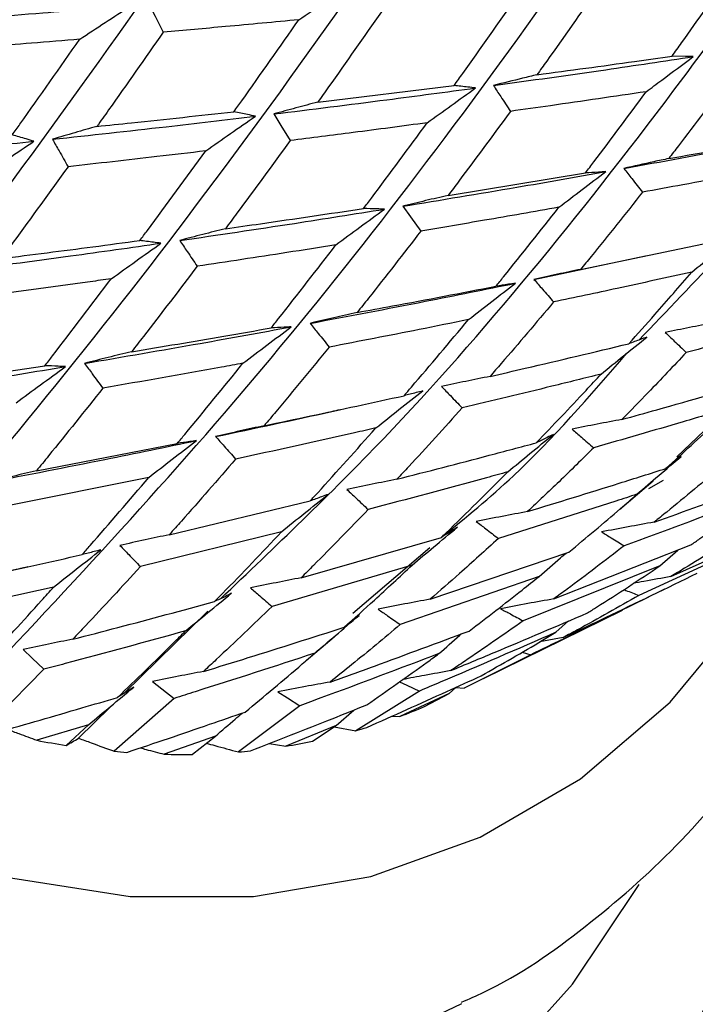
# Model space of a CAD drawing. Header units: millimetres. Extents: x 73 to 180, y 34 to 171.
# Tile 49 of 59: x 167 to 169, y 128 to 131. Entities that reach past the tile are written whole.
import ezdxf

# ---------------------------------------------------------------- set-up
doc = ezdxf.new("R2010")
doc.units = ezdxf.units.MM

msp = doc.modelspace()

# ---------------------------------------------------------------- linework, layer by layer
at = {"color": 7, "linetype": 'Continuous', "lineweight": 25}
for p, q in [((167.8922, 130.6897), (168.2791, 130.7369)), ((168.2618, 130.4252), (168.6513, 130.489)), ((168.6377, 130.2154), (169.0279, 130.2967)), ((168.5054, 130.1869), (168.8217, 130.2536)), ((166.7209, 129.8815), (167.1189, 129.9422)), ((168.9102, 129.6842), (169.1346, 129.8978)), ((167.0944, 129.644), (167.494, 129.7217)), ((167.413, 129.6252), (167.0127, 129.5448)), ((168.7478, 129.5346), (168.843, 129.6159)), ((168.8719, 129.6163), (168.8302, 129.5929)), ((167.4712, 129.4628), (167.8706, 129.5585)), ((168.8933, 129.3442), (169.2741, 129.5159)), ((167.7893, 129.471), (167.3895, 129.3724)), ((169.1829, 129.4656), (168.8027, 129.2908)), ((167.8453, 129.3408), (168.2427, 129.4552)), ((167.9918, 129.2407), (168.2097, 129.427)), ((168.2108, 129.2799), (168.6044, 129.4134)), ((168.562, 129.281), (168.95, 129.4337)), ((168.8625, 129.3742), (168.9131, 129.4192)), ((168.1602, 129.3769), (167.7626, 129.2595)), ((168.8625, 129.3742), (168.4749, 129.2184)), ((168.5198, 129.3444), (168.1264, 129.2079)), ((167.3445, 129.014), (167.5809, 129.2463)), ((168.3627, 129.055), (168.7563, 129.2491)), ((168.5677, 129.1862), (168.6035, 129.2184)), ((167.8594, 129.1057), (167.9388, 129.1728)), ((168.5885, 129.1713), (168.5223, 129.1591)), ((168.4721, 129.1301), (168.4961, 129.1225)), ((168.4961, 129.1225), (168.3073, 129.028)), ((167.1157, 129.0812), (166.9493, 128.9125)), ((168.1806, 129.0195), (167.9998, 128.9067)), ((168.265, 129.0128), (168.2841, 129.03)), ((168.2839, 129.0299), (168.3073, 129.028)), ((167.4849, 128.9987), (167.3154, 128.8485)), ((168.265, 129.0128), (168.125, 128.9476)), ((168.195, 128.9754), (168.265, 129.0128)), ((167.2142, 128.8858), (167.3038, 128.974)), ((167.8417, 128.978), (167.6674, 128.8466)), ((167.9447, 128.9213), (167.9947, 128.9656)), ((168.1036, 128.9485), (168.125, 128.9476)), ((167.2424, 128.9238), (167.0959, 128.8797)), ((167.1792, 128.8653), (167.2424, 128.9238)), ((167.9447, 128.9213), (167.8019, 128.8631)), ((167.8776, 128.8769), (167.9447, 128.9213)), ((167.9391, 128.9176), (167.9998, 128.9067)), ((167.602, 128.8915), (167.457, 128.8403)), ((167.5372, 128.84), (167.602, 128.8915)), ((167.7541, 128.8705), (167.8019, 128.8631))]:
    msp.add_line(p, q, dxfattribs=at)
at = {"color": 1, "linetype": 'Continuous', "lineweight": 25, "flags": 128}
for points in [[(168.3003, 128.1323), (168.2184, 128.0934), (167.8912, 127.9803), (167.5419, 127.9235), (167.1748, 127.9235), (166.7944, 127.9803), (166.4051, 128.0934), (166.0119, 128.2613), (165.6194, 128.4819), (165.2324, 128.7527), (164.8556, 129.0703), (164.4937, 129.4308), (164.1509, 129.8299), (163.8314, 130.2627), (163.5391, 130.724), (163.2777, 131.2082), (163.0501, 131.7094), (162.8593, 132.2216), (162.7219, 132.6825)], [(163.3146, 132.6533), (163.3232, 132.6239), (163.4878, 132.1327), (163.6898, 131.6496), (163.9265, 131.1808), (164.1948, 130.7324), (164.4913, 130.3103), (164.812, 129.9199), (165.1529, 129.5664), (165.5094, 129.2544), (165.8769, 128.9879), (166.2507, 128.7704), (166.6257, 128.6047), (166.9972, 128.4931), (167.3604, 128.4369), (167.7104, 128.4369), (168.0427, 128.4931), (168.353, 128.6047), (168.6372, 128.7704), (168.8917, 128.9879), (169.113, 129.2544), (169.2632, 129.4984)], [(165.1106, 127.8551), (165.5151, 127.6413), (165.9193, 127.4806), (166.3185, 127.3746), (166.7082, 127.3247), (167.0841, 127.3313), (167.4418, 127.3944), (167.7774, 127.5133), (168.0869, 127.6867), (168.367, 127.9125), (168.6144, 128.1883), (168.8034, 128.4707)]]:
    msp.add_lwpolyline(points, dxfattribs=at)
at = {"color": 7, "linetype": 'Continuous', "lineweight": 25, "flags": 128}
for points in [[(167.4136, 130.9676), (167.4309, 130.9336), (167.4541, 130.8882)], [(168.9571, 130.8188), (168.9354, 130.8192), (168.8968, 130.8201)], [(167.7675, 130.6562), (167.7873, 130.6239), (167.8139, 130.5807)], [(168.1334, 130.3946), (168.1554, 130.3645), (168.1848, 130.3242)], [(167.0571, 129.1372), (167.0824, 129.113), (167.1157, 129.0812)], [(167.4238, 129.0467), (167.4502, 129.0259), (167.4849, 128.9987)], [(168.1244, 129.046), (168.1449, 129.0364), (168.1806, 129.0195)], [(167.7792, 129.0172), (167.8063, 129.0002), (167.8417, 128.978)]]:
    msp.add_lwpolyline(points, dxfattribs=at)
at = {"color": 7, "linetype": 'Continuous', "lineweight": 25}
for centre, radius, start, end in [((167.5499, 130.4994), 1.655, 290.3353, 292.942), ((167.5371, 130.5387), 1.6963, 285.8279, 286.9561), ((167.5365, 131.1793), 2.3414, 259.1523, 261.2225), ((167.5219, 130.6066), 1.7659, 279.1233, 281.619), ((167.5122, 130.9964), 2.1568, 264.763, 265.7234), ((167.5042, 130.8327), 1.993, 268.6424, 270.9464), ((167.5106, 130.6907), 1.8507, 274.8606, 275.9275)]:
    msp.add_arc(centre, radius, start, end, dxfattribs=at)
for points, knots in [([(165.0431, 130.1629), (165.3552, 130.5989), (165.9754, 131.4654), (166.8866, 132.7589), (167.7203, 133.9539), (168.2346, 134.7006), (168.4806, 135.0579)], [0, 0, 0, 0, 0.294633, 0.58562, 0.801752, 1, 1, 1, 1]), ([(165.3845, 129.8206), (165.6857, 130.235), (166.2842, 131.0587), (167.1506, 132.31), (167.9363, 133.4776), (168.4149, 134.2171), (168.6439, 134.5709)], [0, 0, 0, 0, 0.2946333, 0.5856201, 0.8017517, 1, 1, 1, 1]), ([(165.7418, 129.5247), (166.0348, 129.9147), (166.6172, 130.69), (167.4456, 131.8894), (168.1887, 133.0201), (168.6345, 133.7458), (168.8477, 134.093)], [0, 0, 0, 0, 0.294633, 0.58562, 0.801752, 1, 1, 1, 1]), ([(166.1092, 129.2798), (166.397, 129.6431), (166.9692, 130.3652), (167.7671, 131.5039), (168.4738, 132.5887), (168.8899, 133.2942), (169.089, 133.6317)], [0, 0, 0, 0, 0.294633, 0.58562, 0.801752, 1, 1, 1, 1]), ([(166.481, 129.0899), (166.7667, 129.4244), (167.3345, 130.0893), (168.1098, 131.1596), (168.7869, 132.1901), (169.1771, 132.8693), (169.3638, 133.1943)], [0, 0, 0, 0, 0.294633, 0.58562, 0.801752, 1, 1, 1, 1]), ([(166.8512, 128.9578), (167.1378, 129.2621), (167.7075, 129.8668), (168.4685, 130.8617), (169.1232, 131.8306), (169.4916, 132.478), (169.6679, 132.7877)], [0, 0, 0, 0, 0.294633, 0.58562, 0.801752, 1, 1, 1, 1]), ([(167.6164, 129.2812), (167.7716, 129.4288), (168.2131, 129.8489), (168.8371, 130.6172), (169.4773, 131.5156), (169.8285, 132.1262), (169.9965, 132.4183)], [0, 0, 0, 0, 0.182665, 0.519843, 0.770282, 1, 1, 1, 1]), ([(168.8031, 130.0151), (168.9615, 130.1801), (169.3266, 130.5603), (169.8428, 131.2537), (170.182, 131.8207), (170.3443, 132.092)], [0, 0, 0, 0, 0.285582, 0.658207, 1, 1, 1, 1]), ([(168.8968, 130.8201), (168.9059, 130.8328), (168.9614, 130.9102), (169.0165, 130.9894), (169.0625, 131.0557)], [0, 0, 0, 0, 0.163703, 1, 1, 1, 1]), ([(167.8388, 130.9233), (167.8619, 130.9392), (167.9089, 130.9713), (167.9558, 131.003), (167.9796, 131.0191)], [0, 0, 0, 0, 0.493446, 1, 1, 1, 1]), ([(168.6859, 131.0114), (168.6379, 130.9426), (168.5807, 130.8606), (168.5231, 130.7803), (168.5139, 130.7674)], [0, 0, 0, 0, 0.838941, 1, 1, 1, 1]), ([(168.2791, 130.7369), (168.2872, 130.7483), (168.3458, 130.8301), (168.4042, 130.9138), (168.4544, 130.9859)], [0, 0, 0, 0, 0.139084, 1, 1, 1, 1]), ([(166.7943, 130.9189), (166.9002, 130.9267), (167.089, 130.9407), (167.279, 130.9564), (167.3623, 130.9633)], [0, 0, 0, 0, 0.561081, 1, 1, 1, 1]), ([(167.2176, 130.8681), (167.2415, 130.8839), (167.2898, 130.9158), (167.338, 130.9474), (167.3623, 130.9633)], [0, 0, 0, 0, 0.4950439, 1, 1, 1, 1]), ([(168.0727, 130.9462), (168.0227, 130.8746), (167.9626, 130.7884), (167.9024, 130.704), (167.8922, 130.6897)], [0, 0, 0, 0, 0.830241, 1, 1, 1, 1]), ([(167.8388, 130.9233), (167.7694, 130.9168), (167.641, 130.9047), (167.513, 130.8934), (167.4541, 130.8882)], [0, 0, 0, 0, 0.5395211, 1, 1, 1, 1]), ([(167.6545, 130.6625), (167.662, 130.6729), (167.7234, 130.7587), (167.7848, 130.8463), (167.8388, 130.9233)], [0, 0, 0, 0, 0.1211497, 1, 1, 1, 1]), ([(167.2176, 130.8681), (167.172, 130.8643), (167.0433, 130.8538), (166.9152, 130.8441), (166.8324, 130.8379)], [0, 0, 0, 0, 0.353988, 1, 1, 1, 1]), ([(167.0261, 130.5969), (167.0334, 130.6071), (167.0971, 130.6965), (167.161, 130.7875), (167.2176, 130.8681)], [0, 0, 0, 0, 0.114177, 1, 1, 1, 1]), ([(167.4541, 130.8882), (167.4025, 130.8143), (167.3398, 130.7245), (167.2772, 130.6364), (167.2661, 130.6209)], [0, 0, 0, 0, 0.823375, 1, 1, 1, 1]), ([(168.3904, 130.7369), (168.4964, 130.7516), (168.6849, 130.7779), (168.8743, 130.8063), (168.9571, 130.8188)], [0, 0, 0, 0, 0.5623009, 1, 1, 1, 1]), ([(168.5139, 130.7674), (168.6061, 130.7798), (168.7336, 130.797), (168.8614, 130.8151), (168.8968, 130.8201)], [0, 0, 0, 0, 0.723514, 1, 1, 1, 1]), ([(168.8237, 130.7193), (168.8383, 130.7303), (168.8828, 130.7637), (168.9273, 130.7966), (168.9571, 130.8188)], [0, 0, 0, 0, 0.329412, 1, 1, 1, 1]), ([(168.5139, 130.7674), (168.5003, 130.7641), (168.4593, 130.7543), (168.4181, 130.7439), (168.3904, 130.7369)], [0, 0, 0, 0, 0.329633, 1, 1, 1, 1]), ([(169.0569, 130.7549), (169.0096, 130.6913), (168.9533, 130.6155), (168.8965, 130.5416), (168.8873, 130.5297)], [0, 0, 0, 0, 0.83894, 1, 1, 1, 1]), ([(167.7675, 130.6562), (167.8744, 130.6694), (168.0647, 130.693), (168.2559, 130.7187), (168.3397, 130.7299)], [0, 0, 0, 0, 0.561711, 1, 1, 1, 1]), ([(168.2026, 130.6312), (168.2252, 130.6475), (168.2708, 130.6806), (168.3165, 130.7133), (168.3397, 130.7299)], [0, 0, 0, 0, 0.493447, 1, 1, 1, 1]), ([(168.3397, 130.7299), (168.3324, 130.7308), (168.3122, 130.7331), (168.2919, 130.7354), (168.2791, 130.7369)], [0, 0, 0, 0, 0.3625643, 1, 1, 1, 1]), ([(168.3904, 130.7369), (168.3973, 130.7264), (168.4134, 130.702), (168.4295, 130.6775), (168.4387, 130.6636)], [0, 0, 0, 0, 0.428249, 1, 1, 1, 1]), ([(168.8237, 130.7193), (168.7332, 130.706), (168.6047, 130.687), (168.4767, 130.6689), (168.4387, 130.6636)], [0, 0, 0, 0, 0.703975, 1, 1, 1, 1]), ([(168.6513, 130.489), (168.6593, 130.4995), (168.7171, 130.5751), (168.7743, 130.6526), (168.8237, 130.7193)], [0, 0, 0, 0, 0.139085, 1, 1, 1, 1]), ([(167.8922, 130.6897), (167.8716, 130.6843), (167.8302, 130.6734), (167.7885, 130.6619), (167.7675, 130.6562)], [0, 0, 0, 0, 0.4955705, 1, 1, 1, 1]), ([(167.1402, 130.5844), (167.2476, 130.5961), (167.4389, 130.6169), (167.6312, 130.6398), (167.7157, 130.6499)], [0, 0, 0, 0, 0.561079, 1, 1, 1, 1]), ([(167.2661, 130.6209), (167.2989, 130.6243), (167.4281, 130.6376), (167.5578, 130.6518), (167.6545, 130.6625)], [0, 0, 0, 0, 0.25377, 1, 1, 1, 1]), ([(167.5746, 130.5514), (167.5979, 130.5678), (167.6449, 130.6008), (167.6919, 130.6334), (167.7157, 130.6499)], [0, 0, 0, 0, 0.4950438, 1, 1, 1, 1]), ([(167.7157, 130.6499), (167.7083, 130.6514), (167.6879, 130.6556), (167.6676, 130.6598), (167.6545, 130.6625)], [0, 0, 0, 0, 0.361713, 1, 1, 1, 1]), ([(168.4387, 130.6636), (168.3899, 130.597), (168.331, 130.5169), (168.2718, 130.4385), (168.2618, 130.4252)], [0, 0, 0, 0, 0.83024, 1, 1, 1, 1]), ([(167.2661, 130.6209), (167.2453, 130.615), (167.2035, 130.6031), (167.1614, 130.5906), (167.1402, 130.5844)], [0, 0, 0, 0, 0.496934, 1, 1, 1, 1]), ([(168.2026, 130.6312), (168.1326, 130.6218), (168.0028, 130.6045), (167.8734, 130.5882), (167.8139, 130.5807)], [0, 0, 0, 0, 0.53952, 1, 1, 1, 1]), ([(168.0223, 130.3881), (168.0296, 130.3978), (168.0899, 130.4777), (168.1499, 130.5594), (168.2026, 130.6312)], [0, 0, 0, 0, 0.121148, 1, 1, 1, 1]), ([(167.0877, 130.5788), (167.0803, 130.581), (167.0598, 130.587), (167.0393, 130.5931), (167.0261, 130.5969)], [0, 0, 0, 0, 0.3601862, 1, 1, 1, 1]), ([(167.1402, 130.5844), (167.1465, 130.5733), (167.1612, 130.5475), (167.176, 130.5216), (167.1844, 130.5067)], [0, 0, 0, 0, 0.4262, 1, 1, 1, 1]), ([(168.7601, 130.5017), (168.8666, 130.5211), (169.056, 130.5556), (169.2459, 130.5926), (169.329, 130.6088)], [0, 0, 0, 0, 0.562302, 1, 1, 1, 1]), ([(168.8873, 130.5297), (168.98, 130.5462), (169.1081, 130.569), (169.2364, 130.5929), (169.2719, 130.5995)], [0, 0, 0, 0, 0.723515, 1, 1, 1, 1]), ([(166.511, 130.5216), (166.6184, 130.5318), (166.8102, 130.5498), (167.003, 130.5699), (167.0877, 130.5788)], [0, 0, 0, 0, 0.56046, 1, 1, 1, 1]), ([(166.943, 130.4809), (166.9668, 130.4971), (167.0151, 130.5299), (167.0633, 130.5623), (167.0877, 130.5788)], [0, 0, 0, 0, 0.49326, 1, 1, 1, 1]), ([(167.8139, 130.5807), (167.7636, 130.5115), (167.7025, 130.4275), (167.6413, 130.3453), (167.6304, 130.3308)], [0, 0, 0, 0, 0.823375, 1, 1, 1, 1]), ([(167.5746, 130.5514), (167.5285, 130.5459), (167.3982, 130.5305), (167.2683, 130.516), (167.1844, 130.5067)], [0, 0, 0, 0, 0.353991, 1, 1, 1, 1]), ([(167.388, 130.2973), (167.3951, 130.3068), (167.4573, 130.3905), (167.5195, 130.4758), (167.5746, 130.5514)], [0, 0, 0, 0, 0.114177, 1, 1, 1, 1]), ([(168.8873, 130.5297), (168.8734, 130.5267), (168.831, 130.5178), (168.7886, 130.5082), (168.7601, 130.5017)], [0, 0, 0, 0, 0.329631, 1, 1, 1, 1]), ([(167.1844, 130.5067), (167.1326, 130.435), (167.0694, 130.3475), (167.0062, 130.2617), (166.9947, 130.2462)], [0, 0, 0, 0, 0.8193, 1, 1, 1, 1]), ([(168.7601, 130.5017), (168.7677, 130.4921), (168.7853, 130.4696), (168.803, 130.447), (168.8131, 130.4342)], [0, 0, 0, 0, 0.4282536, 1, 1, 1, 1]), ([(169.1994, 130.5072), (169.1087, 130.4897), (168.9798, 130.4649), (168.8512, 130.4412), (168.8131, 130.4342)], [0, 0, 0, 0, 0.703973, 1, 1, 1, 1]), ([(168.1334, 130.3946), (168.241, 130.4123), (168.4326, 130.4438), (168.6249, 130.4777), (168.7091, 130.4926)], [0, 0, 0, 0, 0.561711, 1, 1, 1, 1]), ([(168.5759, 130.3914), (168.5978, 130.4081), (168.6421, 130.4421), (168.6866, 130.4756), (168.7091, 130.4926)], [0, 0, 0, 0, 0.4934427, 1, 1, 1, 1]), ([(168.7091, 130.4926), (168.7021, 130.4921), (168.6828, 130.4909), (168.6636, 130.4897), (168.6513, 130.489)], [0, 0, 0, 0, 0.3625739, 1, 1, 1, 1]), ([(168.2618, 130.4252), (168.2406, 130.4203), (168.1979, 130.4104), (168.155, 130.3999), (168.1334, 130.3946)], [0, 0, 0, 0, 0.4955653, 1, 1, 1, 1]), ([(168.8131, 130.4342), (168.7647, 130.373), (168.7064, 130.2993), (168.6477, 130.2275), (168.6377, 130.2154)], [0, 0, 0, 0, 0.830241, 1, 1, 1, 1]), ([(167.5008, 130.2973), (167.6092, 130.3133), (167.8023, 130.3418), (167.9961, 130.3726), (168.0811, 130.3861)], [0, 0, 0, 0, 0.561081, 1, 1, 1, 1]), ([(167.6304, 130.3308), (167.6635, 130.3355), (167.794, 130.354), (167.9248, 130.3735), (168.0223, 130.3881)], [0, 0, 0, 0, 0.253773, 1, 1, 1, 1]), ([(167.9439, 130.2849), (167.9665, 130.3017), (168.0123, 130.3357), (168.058, 130.3692), (168.0811, 130.3861)], [0, 0, 0, 0, 0.4950434, 1, 1, 1, 1]), ([(168.0811, 130.3861), (168.0741, 130.3864), (168.0545, 130.3871), (168.0349, 130.3877), (168.0223, 130.3881)], [0, 0, 0, 0, 0.361709, 1, 1, 1, 1]), ([(168.5759, 130.3914), (168.5055, 130.379), (168.375, 130.3561), (168.2448, 130.3343), (168.1848, 130.3242)], [0, 0, 0, 0, 0.539522, 1, 1, 1, 1]), ([(168.3975, 130.1676), (168.4047, 130.1765), (168.4645, 130.2499), (168.5237, 130.3252), (168.5759, 130.3914)], [0, 0, 0, 0, 0.1211482, 1, 1, 1, 1]), ([(167.6304, 130.3308), (167.609, 130.3254), (167.5659, 130.3145), (167.5226, 130.3031), (167.5008, 130.2973)], [0, 0, 0, 0, 0.496932, 1, 1, 1, 1]), ([(168.1848, 130.3242), (168.1353, 130.2602), (168.0751, 130.1825), (168.0146, 130.1066), (168.0039, 130.0932)], [0, 0, 0, 0, 0.823375, 1, 1, 1, 1]), ([(168.9526, 130.2078), (168.9737, 130.2247), (169.0168, 130.2592), (169.06, 130.2934), (169.082, 130.3108)], [0, 0, 0, 0, 0.489265, 1, 1, 1, 1]), ([(166.8649, 130.2102), (166.9736, 130.2245), (167.1676, 130.2498), (167.3622, 130.2775), (167.4478, 130.2897)], [0, 0, 0, 0, 0.560459, 1, 1, 1, 1]), ([(166.9947, 130.2462), (167.0814, 130.2572), (167.2124, 130.2737), (167.3437, 130.2913), (167.388, 130.2973)], [0, 0, 0, 0, 0.66203, 1, 1, 1, 1]), ([(167.3069, 130.1888), (167.3301, 130.2055), (167.377, 130.2393), (167.424, 130.2727), (167.4478, 130.2897)], [0, 0, 0, 0, 0.493265, 1, 1, 1, 1]), ([(167.4478, 130.2897), (167.4406, 130.2906), (167.4207, 130.2931), (167.4008, 130.2957), (167.388, 130.2973)], [0, 0, 0, 0, 0.360188, 1, 1, 1, 1]), ([(167.5008, 130.2973), (167.5079, 130.287), (167.5245, 130.2626), (167.541, 130.2382), (167.5505, 130.2243)], [0, 0, 0, 0, 0.426205, 1, 1, 1, 1]), ([(167.9439, 130.2849), (167.8974, 130.2776), (167.7661, 130.2567), (167.6351, 130.237), (167.5505, 130.2243)], [0, 0, 0, 0, 0.353989, 1, 1, 1, 1]), ([(167.7602, 130.0494), (167.7672, 130.0582), (167.8286, 130.1356), (167.8897, 130.2148), (167.9439, 130.2849)], [0, 0, 0, 0, 0.114177, 1, 1, 1, 1]), ([(167.5505, 130.2243), (167.4997, 130.1575), (167.4378, 130.076), (167.3756, 129.9963), (167.3644, 129.9819)], [0, 0, 0, 0, 0.819302, 1, 1, 1, 1]), ([(168.6377, 130.2154), (168.6159, 130.2108), (168.5718, 130.2016), (168.5277, 130.1919), (168.5054, 130.1869)], [0, 0, 0, 0, 0.4955686, 1, 1, 1, 1]), ([(168.9526, 130.2078), (168.8822, 130.1922), (168.7516, 130.1633), (168.6212, 130.1356), (168.5611, 130.1229)], [0, 0, 0, 0, 0.539522, 1, 1, 1, 1]), ([(168.7741, 130.0044), (168.7989, 130.0321), (168.8587, 130.0988), (168.9179, 130.1675), (168.9526, 130.2078)], [0, 0, 0, 0, 0.413993, 1, 1, 1, 1]), ([(167.3069, 130.1888), (167.2868, 130.186), (167.155, 130.1673), (167.0236, 130.1497), (166.9122, 130.1349)], [0, 0, 0, 0, 0.152619, 1, 1, 1, 1]), ([(167.1189, 129.9422), (167.1261, 129.9515), (167.1887, 130.0327), (167.2514, 130.1155), (167.3069, 130.1888)], [0, 0, 0, 0, 0.115264, 1, 1, 1, 1]), ([(167.8705, 130.0623), (167.9793, 130.0829), (168.1733, 130.1196), (168.3677, 130.1589), (168.453, 130.1762)], [0, 0, 0, 0, 0.561079, 1, 1, 1, 1]), ([(168.0039, 130.0932), (168.0372, 130.0993), (168.1683, 130.1234), (168.2995, 130.1487), (168.3975, 130.1676)], [0, 0, 0, 0, 0.253773, 1, 1, 1, 1]), ([(168.3196, 130.0729), (168.3416, 130.09), (168.386, 130.1247), (168.4306, 130.1589), (168.453, 130.1762)], [0, 0, 0, 0, 0.4950445, 1, 1, 1, 1]), ([(168.453, 130.1762), (168.4463, 130.1752), (168.4279, 130.1723), (168.4093, 130.1695), (168.3975, 130.1676)], [0, 0, 0, 0, 0.361716, 1, 1, 1, 1]), ([(168.5054, 130.1869), (168.5134, 130.1778), (168.5319, 130.1564), (168.5505, 130.1351), (168.5611, 130.1229)], [0, 0, 0, 0, 0.427772, 1, 1, 1, 1]), ([(168.5611, 130.1229), (168.5118, 130.0644), (168.4518, 129.9933), (168.3914, 129.9242), (168.3807, 129.9119)], [0, 0, 0, 0, 0.823376, 1, 1, 1, 1]), ([(168.0039, 130.0932), (167.9819, 130.0882), (167.9374, 130.0782), (167.8929, 130.0676), (167.8705, 130.0623)], [0, 0, 0, 0, 0.496931, 1, 1, 1, 1]), ([(169.3269, 130.0832), (169.2568, 130.0643), (169.1268, 130.0292), (168.9967, 129.9954), (168.9369, 129.9798)], [0, 0, 0, 0, 0.539521, 1, 1, 1, 1]), ([(167.2308, 129.9487), (167.3402, 129.9674), (167.5355, 130.0007), (167.7312, 130.0366), (167.8172, 130.0524)], [0, 0, 0, 0, 0.560458, 1, 1, 1, 1]), ([(167.6802, 129.9491), (167.7027, 129.9662), (167.7483, 130.0008), (167.794, 130.0351), (167.8172, 130.0524)], [0, 0, 0, 0, 0.493262, 1, 1, 1, 1]), ([(167.8172, 130.0524), (167.8104, 130.052), (167.7914, 130.0511), (167.7724, 130.05), (167.7602, 130.0494)], [0, 0, 0, 0, 0.360182, 1, 1, 1, 1]), ([(167.8705, 130.0623), (167.8782, 130.0528), (167.8964, 130.0303), (167.9145, 130.0079), (167.9249, 129.995)], [0, 0, 0, 0, 0.426203, 1, 1, 1, 1]), ([(168.3196, 130.0729), (168.273, 130.0634), (168.1413, 130.0368), (168.0098, 130.0114), (167.9249, 129.995)], [0, 0, 0, 0, 0.353992, 1, 1, 1, 1]), ([(168.1369, 129.8571), (168.1438, 129.8652), (168.205, 129.936), (168.2658, 130.0086), (168.3196, 130.0729)], [0, 0, 0, 0, 0.114179, 1, 1, 1, 1]), ([(169.0139, 130.0633), (168.9914, 130.0591), (168.946, 130.0505), (168.9006, 130.0412), (168.8777, 130.0366)], [0, 0, 0, 0, 0.495564, 1, 1, 1, 1]), ([(167.3644, 129.9819), (167.4517, 129.9964), (167.5835, 130.0184), (167.7156, 130.0416), (167.7602, 130.0494)], [0, 0, 0, 0, 0.662033, 1, 1, 1, 1]), ([(168.6959, 129.9185), (168.7169, 129.9357), (168.76, 129.9709), (168.8033, 130.0056), (168.8255, 130.0234)], [0, 0, 0, 0, 0.4872604, 1, 1, 1, 1]), ([(168.8255, 130.0234), (168.8193, 130.0211), (168.8022, 130.0148), (168.785, 130.0085), (168.7741, 130.0044)], [0, 0, 0, 0, 0.361718, 1, 1, 1, 1]), ([(168.8777, 130.0366), (168.8862, 130.0285), (168.9059, 130.0095), (168.9256, 129.9906), (168.9369, 129.9798)], [0, 0, 0, 0, 0.427772, 1, 1, 1, 1]), ([(167.9249, 129.995), (167.8746, 129.9335), (167.8132, 129.8585), (167.7514, 129.7853), (167.7403, 129.7721)], [0, 0, 0, 0, 0.819301, 1, 1, 1, 1]), ([(168.3807, 129.9119), (168.414, 129.9196), (168.5451, 129.9496), (168.6762, 129.981), (168.7741, 130.0044)], [0, 0, 0, 0, 0.253771, 1, 1, 1, 1]), ([(167.3644, 129.9819), (167.3424, 129.9765), (167.2979, 129.9658), (167.2533, 129.9545), (167.2308, 129.9487)], [0, 0, 0, 0, 0.494894, 1, 1, 1, 1]), ([(168.2432, 129.4555), (168.3118, 129.5115), (168.4945, 129.6603), (168.6629, 129.8554), (168.7681, 129.9773)], [0, 0, 0, 0, 0.37571, 1, 1, 1, 1]), ([(168.9369, 129.9798), (168.9011, 129.9417), (168.8407, 129.8775), (168.7797, 129.8152), (168.7548, 129.7898)], [0, 0, 0, 0, 0.592517, 1, 1, 1, 1]), ([(166.5887, 129.8466), (166.6984, 129.8633), (166.8942, 129.8931), (167.0906, 129.9255), (167.1771, 129.9397)], [0, 0, 0, 0, 0.559834, 1, 1, 1, 1]), ([(167.0373, 129.8372), (167.0601, 129.8541), (167.1067, 129.8884), (167.1533, 129.9224), (167.1771, 129.9397)], [0, 0, 0, 0, 0.489538, 1, 1, 1, 1]), ([(167.1771, 129.9397), (167.1701, 129.94), (167.1507, 129.9409), (167.1313, 129.9417), (167.1189, 129.9422)], [0, 0, 0, 0, 0.360192, 1, 1, 1, 1]), ([(167.2308, 129.9487), (167.2382, 129.9388), (167.2557, 129.9154), (167.2732, 129.892), (167.2832, 129.8786)], [0, 0, 0, 0, 0.4262312, 1, 1, 1, 1]), ([(167.6802, 129.9491), (167.6599, 129.9454), (167.5275, 129.9211), (167.3953, 129.8981), (167.2832, 129.8786)], [0, 0, 0, 0, 0.152619, 1, 1, 1, 1]), ([(167.494, 129.7217), (167.5012, 129.7303), (167.5633, 129.805), (167.6253, 129.8815), (167.6802, 129.9491)], [0, 0, 0, 0, 0.1152645, 1, 1, 1, 1]), ([(168.3807, 129.9119), (168.358, 129.9073), (168.3122, 129.898), (168.2664, 129.888), (168.2434, 129.883)], [0, 0, 0, 0, 0.496932, 1, 1, 1, 1]), ([(168.6959, 129.9185), (168.6494, 129.9069), (168.5179, 129.8742), (168.3865, 129.8428), (168.3017, 129.8225)], [0, 0, 0, 0, 0.353992, 1, 1, 1, 1]), ([(168.5119, 129.7236), (168.5591, 129.7728), (168.6206, 129.837), (168.6816, 129.9031), (168.6959, 129.9185)], [0, 0, 0, 0, 0.766395, 1, 1, 1, 1]), ([(168.7548, 129.7898), (168.7879, 129.799), (168.9184, 129.8353), (169.0488, 129.873), (169.1462, 129.901)], [0, 0, 0, 0, 0.253772, 1, 1, 1, 1]), ([(167.2832, 129.8786), (167.2319, 129.8142), (167.169, 129.7353), (167.106, 129.6582), (167.0944, 129.644)], [0, 0, 0, 0, 0.816403, 1, 1, 1, 1]), ([(167.7403, 129.7721), (167.8278, 129.7905), (167.9599, 129.8183), (168.0922, 129.8473), (168.1369, 129.8571)], [0, 0, 0, 0, 0.662031, 1, 1, 1, 1]), ([(168.0569, 129.7656), (168.0788, 129.783), (168.1231, 129.8182), (168.1676, 129.8531), (168.1901, 129.8707)], [0, 0, 0, 0, 0.493259, 1, 1, 1, 1]), ([(168.1901, 129.8707), (168.1837, 129.8691), (168.166, 129.8646), (168.1482, 129.86), (168.1369, 129.8571)], [0, 0, 0, 0, 0.360187, 1, 1, 1, 1]), ([(168.2434, 129.883), (168.2517, 129.8744), (168.2711, 129.8543), (168.2905, 129.8341), (168.3017, 129.8225)], [0, 0, 0, 0, 0.4262083, 1, 1, 1, 1]), ([(167.6028, 129.7412), (167.7125, 129.7645), (167.8303, 129.7895), (167.9482, 129.8161), (167.9563, 129.818)], [0, 0, 0, 0, 0.9309383, 1, 1, 1, 1]), ([(168.3017, 129.8225), (168.2512, 129.7667), (168.1897, 129.6985), (168.1277, 129.6321), (168.1165, 129.6201)], [0, 0, 0, 0, 0.819301, 1, 1, 1, 1]), ([(169.0668, 129.8243), (169.0206, 129.8105), (168.89, 129.7715), (168.7593, 129.7339), (168.6748, 129.7096)], [0, 0, 0, 0, 0.353989, 1, 1, 1, 1]), ([(168.8795, 129.6508), (168.9272, 129.6942), (168.9899, 129.7513), (169.0519, 129.8102), (169.0668, 129.8243)], [0, 0, 0, 0, 0.760576, 1, 1, 1, 1]), ([(167.7403, 129.7721), (167.7176, 129.7671), (167.6719, 129.7572), (167.626, 129.7466), (167.6028, 129.7412)], [0, 0, 0, 0, 0.494889, 1, 1, 1, 1]), ([(168.7548, 129.7898), (168.7314, 129.7854), (168.6844, 129.7766), (168.6373, 129.7671), (168.6136, 129.7623)], [0, 0, 0, 0, 0.496935, 1, 1, 1, 1]), ([(168.0569, 129.7656), (168.0367, 129.761), (167.9042, 129.7307), (167.7718, 129.7018), (167.6595, 129.6773)], [0, 0, 0, 0, 0.152619, 1, 1, 1, 1]), ([(167.8706, 129.5585), (167.8778, 129.5664), (167.9401, 129.6342), (168.0021, 129.7039), (168.0569, 129.7656)], [0, 0, 0, 0, 0.115264, 1, 1, 1, 1]), ([(168.4312, 129.6411), (168.452, 129.6584), (168.4951, 129.6941), (168.5383, 129.7293), (168.5606, 129.7475)], [0, 0, 0, 0, 0.483442, 1, 1, 1, 1]), ([(168.5606, 129.7475), (168.5547, 129.7447), (168.5385, 129.7367), (168.5223, 129.7287), (168.5119, 129.7236)], [0, 0, 0, 0, 0.360182, 1, 1, 1, 1]), ([(168.6136, 129.7623), (168.6223, 129.7548), (168.6427, 129.7372), (168.6631, 129.7197), (168.6748, 129.7096)], [0, 0, 0, 0, 0.426206, 1, 1, 1, 1]), ([(166.9584, 129.6117), (167.0686, 129.633), (167.2653, 129.6711), (167.4623, 129.7119), (167.5489, 129.7299)], [0, 0, 0, 0, 0.559835, 1, 1, 1, 1]), ([(167.413, 129.6252), (167.4352, 129.6424), (167.4805, 129.6775), (167.5258, 129.7122), (167.5489, 129.7299)], [0, 0, 0, 0, 0.489537, 1, 1, 1, 1]), ([(167.5489, 129.7299), (167.5424, 129.7289), (167.5241, 129.7262), (167.5058, 129.7235), (167.494, 129.7217)], [0, 0, 0, 0, 0.360188, 1, 1, 1, 1]), ([(167.6028, 129.7412), (167.6109, 129.7322), (167.6298, 129.7109), (167.6487, 129.6896), (167.6595, 129.6773)], [0, 0, 0, 0, 0.426223, 1, 1, 1, 1]), ([(168.1165, 129.6201), (168.2037, 129.6426), (168.3356, 129.6765), (168.4674, 129.7117), (168.5119, 129.7236)], [0, 0, 0, 0, 0.662032, 1, 1, 1, 1]), ([(168.6748, 129.7096), (168.6421, 129.6773), (168.5798, 129.616), (168.5168, 129.5566), (168.487, 129.5285)], [0, 0, 0, 0, 0.526194, 1, 1, 1, 1]), ([(167.6595, 129.6773), (167.6084, 129.6184), (167.5457, 129.5461), (167.4828, 129.4757), (167.4712, 129.4628)], [0, 0, 0, 0, 0.816404, 1, 1, 1, 1]), ([(168.7972, 129.5777), (168.8178, 129.5954), (168.8596, 129.6313), (168.9015, 129.6668), (168.9228, 129.6847)], [0, 0, 0, 0, 0.493266, 1, 1, 1, 1]), ([(168.9228, 129.6847), (168.9176, 129.6806), (168.9032, 129.6694), (168.8888, 129.6581), (168.8795, 129.6508)], [0, 0, 0, 0, 0.360185, 1, 1, 1, 1]), ([(167.0944, 129.644), (167.0722, 129.6388), (167.0269, 129.6283), (166.9815, 129.6173), (166.9584, 129.6117)], [0, 0, 0, 0, 0.491196, 1, 1, 1, 1]), ([(168.4312, 129.6411), (168.4111, 129.6355), (168.2792, 129.5991), (168.1471, 129.5641), (168.0352, 129.5344)], [0, 0, 0, 0, 0.15262, 1, 1, 1, 1]), ([(168.2427, 129.4552), (168.2469, 129.4593), (168.3101, 129.52), (168.3727, 129.5827), (168.4312, 129.6411)], [0, 0, 0, 0, 0.06669, 1, 1, 1, 1]), ([(168.487, 129.5285), (168.5737, 129.5551), (168.7046, 129.5952), (168.8354, 129.6368), (168.8795, 129.6508)], [0, 0, 0, 0, 0.662032, 1, 1, 1, 1]), ([(169.0386, 129.6579), (168.9865, 129.6139), (168.9226, 129.5601), (168.8579, 129.508), (168.8461, 129.4985)], [0, 0, 0, 0, 0.816356, 1, 1, 1, 1]), ([(168.8461, 129.4985), (168.9318, 129.5293), (169.0612, 129.5758), (169.1903, 129.6238), (169.2339, 129.64)], [0, 0, 0, 0, 0.662031, 1, 1, 1, 1]), ([(167.2246, 129.4064), (167.2322, 129.415), (167.2951, 129.4868), (167.3578, 129.5605), (167.413, 129.6252)], [0, 0, 0, 0, 0.120414, 1, 1, 1, 1]), ([(168.1165, 129.6201), (168.0932, 129.6155), (168.0461, 129.6061), (167.9989, 129.596), (167.9751, 129.591)], [0, 0, 0, 0, 0.494888, 1, 1, 1, 1]), ([(168.3003, 128.1371), (168.3214, 128.1462), (168.4469, 128.2006), (168.6537, 128.3466), (168.9144, 128.5742), (169.1428, 128.8469), (169.3364, 129.1598), (169.4664, 129.4234), (169.5189, 129.5909), (169.5316, 129.6315)], [0, 0, 0, 0, 0.036062, 0.215202, 0.394298, 0.574457, 0.756555, 0.940953, 1, 1, 1, 1]), ([(167.7893, 129.471), (167.8108, 129.4884), (167.8548, 129.5241), (167.8989, 129.5592), (167.9214, 129.5772)], [0, 0, 0, 0, 0.48954, 1, 1, 1, 1]), ([(167.9214, 129.5772), (167.9153, 129.575), (167.8984, 129.5688), (167.8814, 129.5625), (167.8706, 129.5585)], [0, 0, 0, 0, 0.360182, 1, 1, 1, 1]), ([(167.9751, 129.591), (167.9837, 129.5829), (168.0037, 129.5641), (168.0237, 129.5452), (168.0352, 129.5344)], [0, 0, 0, 0, 0.426231, 1, 1, 1, 1]), ([(168.7972, 129.5777), (168.7773, 129.5711), (168.6465, 129.5284), (168.5154, 129.487), (168.4044, 129.452)], [0, 0, 0, 0, 0.15262, 1, 1, 1, 1]), ([(168.6044, 129.4134), (168.6533, 129.4543), (168.7179, 129.5083), (168.7818, 129.5642), (168.7972, 129.5777)], [0, 0, 0, 0, 0.758576, 1, 1, 1, 1]), ([(169.1491, 129.5763), (169.1294, 129.5687), (169.0003, 129.5196), (168.8709, 129.4718), (168.7612, 129.4314)], [0, 0, 0, 0, 0.152619, 1, 1, 1, 1]), ([(168.95, 129.4337), (168.9586, 129.4397), (169.0255, 129.4861), (169.0916, 129.5343), (169.1491, 129.5763)], [0, 0, 0, 0, 0.129143, 1, 1, 1, 1]), ([(168.0352, 129.5344), (167.9837, 129.4811), (167.9206, 129.4158), (167.857, 129.3525), (167.8453, 129.3408)], [0, 0, 0, 0, 0.816404, 1, 1, 1, 1]), ([(168.487, 129.5285), (168.4631, 129.524), (168.4147, 129.5149), (168.3663, 129.5053), (168.3418, 129.5004)], [0, 0, 0, 0, 0.494449, 1, 1, 1, 1]), ([(168.3418, 129.5004), (168.3507, 129.4935), (168.3716, 129.4774), (168.3924, 129.4612), (168.4044, 129.452)], [0, 0, 0, 0, 0.4262357, 1, 1, 1, 1]), ([(168.8461, 129.4985), (168.8215, 129.4941), (168.7718, 129.4852), (168.7222, 129.4756), (168.6972, 129.4708)], [0, 0, 0, 0, 0.49489, 1, 1, 1, 1]), ([(167.5997, 129.273), (167.6073, 129.2808), (167.6707, 129.3456), (167.7338, 129.4123), (167.7893, 129.471)], [0, 0, 0, 0, 0.120413, 1, 1, 1, 1]), ([(168.1602, 129.3769), (168.1805, 129.394), (168.2231, 129.4299), (168.266, 129.4654), (168.2884, 129.4841)], [0, 0, 0, 0, 0.475758, 1, 1, 1, 1]), ([(168.2884, 129.4841), (168.2829, 129.4806), (168.2677, 129.471), (168.2524, 129.4614), (168.2427, 129.4552)], [0, 0, 0, 0, 0.360181, 1, 1, 1, 1]), ([(168.6972, 129.4708), (168.7063, 129.4652), (168.7276, 129.4521), (168.749, 129.4389), (168.7612, 129.4314)], [0, 0, 0, 0, 0.426219, 1, 1, 1, 1]), ([(169.1001, 129.473), (169.0443, 129.4375), (168.9758, 129.3938), (168.9062, 129.352), (168.8933, 129.3442)], [0, 0, 0, 0, 0.813795, 1, 1, 1, 1]), ([(167.4712, 129.4628), (167.4483, 129.458), (167.4017, 129.4482), (167.3551, 129.4377), (167.3313, 129.4325)], [0, 0, 0, 0, 0.491192, 1, 1, 1, 1]), ([(168.4044, 129.452), (168.3677, 129.4187), (168.3035, 129.3604), (168.2386, 129.3041), (168.2108, 129.2799)], [0, 0, 0, 0, 0.571478, 1, 1, 1, 1]), ([(167.1434, 129.3145), (167.1651, 129.3317), (167.2097, 129.367), (167.2544, 129.4019), (167.2774, 129.4198)], [0, 0, 0, 0, 0.486007, 1, 1, 1, 1]), ([(167.2774, 129.4198), (167.271, 129.4182), (167.2534, 129.4137), (167.2358, 129.4092), (167.2246, 129.4064)], [0, 0, 0, 0, 0.362369, 1, 1, 1, 1]), ([(167.3313, 129.4325), (167.3397, 129.4239), (167.359, 129.4039), (167.3784, 129.3838), (167.3895, 129.3724)], [0, 0, 0, 0, 0.428729, 1, 1, 1, 1]), ([(168.5198, 129.3444), (168.5401, 129.3621), (168.5655, 129.3843), (168.5911, 129.4062), (168.5963, 129.4107)], [0, 0, 0, 0, 0.796764, 1, 1, 1, 1]), ([(168.7612, 129.4314), (168.7075, 129.39), (168.6414, 129.3392), (168.5745, 129.2902), (168.562, 129.281)], [0, 0, 0, 0, 0.813379, 1, 1, 1, 1]), ([(166.8215, 129.3185), (166.8643, 129.3275), (166.9986, 129.3561), (167.133, 129.386), (167.2246, 129.4064)], [0, 0, 0, 0, 0.31829, 1, 1, 1, 1]), ([(166.6847, 129.2874), (166.7952, 129.3111), (166.9242, 129.3388), (167.0531, 129.3684), (167.0716, 129.3727)], [0, 0, 0, 0, 0.856502, 1, 1, 1, 1]), ([(167.3895, 129.3724), (167.3376, 129.316), (167.2738, 129.2467), (167.2097, 129.1792), (167.1977, 129.1666)], [0, 0, 0, 0, 0.8133237, 1, 1, 1, 1]), ([(167.9673, 129.2003), (167.9959, 129.226), (168.0604, 129.2838), (168.1245, 129.3436), (168.1602, 129.3769)], [0, 0, 0, 0, 0.443179, 1, 1, 1, 1]), ([(168.5885, 129.1713), (168.6289, 129.1904), (168.7559, 129.2504), (168.8823, 129.3119), (168.9684, 129.3539)], [0, 0, 0, 0, 0.318291, 1, 1, 1, 1]), ([(168.6571, 129.2411), (168.6657, 129.2465), (168.7347, 129.2897), (168.8029, 129.3348), (168.8625, 129.3742)], [0, 0, 0, 0, 0.125607, 1, 1, 1, 1]), ([(167.8453, 129.3408), (167.8218, 129.3362), (167.7739, 129.3268), (167.726, 129.3169), (167.7016, 129.3118)], [0, 0, 0, 0, 0.491194, 1, 1, 1, 1]), ([(168.3216, 129.1897), (168.3718, 129.2281), (168.4382, 129.2789), (168.5038, 129.3316), (168.5198, 129.3444)], [0, 0, 0, 0, 0.75665, 1, 1, 1, 1]), ([(168.8933, 129.3442), (168.8679, 129.3397), (168.8322, 129.3333), (168.7966, 129.3265), (168.7862, 129.3245)], [0, 0, 0, 0, 0.709255, 1, 1, 1, 1]), ([(167.1434, 129.3145), (167.0292, 129.2885), (166.8947, 129.2578), (166.7602, 129.2286), (166.74, 129.2242)], [0, 0, 0, 0, 0.849215, 1, 1, 1, 1]), ([(166.9527, 129.1046), (167.0049, 129.1614), (167.0686, 129.2307), (167.132, 129.3018), (167.1434, 129.3145)], [0, 0, 0, 0, 0.820634, 1, 1, 1, 1]), ([(167.7016, 129.3118), (167.7103, 129.3043), (167.7307, 129.2869), (167.751, 129.2695), (167.7626, 129.2595)], [0, 0, 0, 0, 0.428733, 1, 1, 1, 1]), ([(168.875, 129.3081), (168.768, 129.2551), (168.6419, 129.1927), (168.5152, 129.1317), (168.4961, 129.1225)], [0, 0, 0, 0, 0.849214, 1, 1, 1, 1]), ([(168.7599, 129.3074), (168.762, 129.3066), (168.7763, 129.301), (168.7905, 129.2955), (168.8027, 129.2908)], [0, 0, 0, 0, 0.147579, 1, 1, 1, 1]), ([(167.1977, 129.1666), (167.2404, 129.1776), (167.3744, 129.2123), (167.5084, 129.2484), (167.5997, 129.273)], [0, 0, 0, 0, 0.318291, 1, 1, 1, 1]), ([(167.5177, 129.1901), (167.5388, 129.2075), (167.5821, 129.2432), (167.6255, 129.2785), (167.6478, 129.2967)], [0, 0, 0, 0, 0.48601, 1, 1, 1, 1]), ([(167.6478, 129.2967), (167.642, 129.2938), (167.626, 129.2859), (167.6099, 129.278), (167.5997, 129.273)], [0, 0, 0, 0, 0.362365, 1, 1, 1, 1]), ([(168.2108, 129.2799), (168.1869, 129.2755), (168.1377, 129.2663), (168.0886, 129.2566), (168.0634, 129.2516)], [0, 0, 0, 0, 0.486106, 1, 1, 1, 1]), ([(168.562, 129.281), (168.5372, 129.2766), (168.4868, 129.2675), (168.4365, 129.2578), (168.4109, 129.2529)], [0, 0, 0, 0, 0.491193, 1, 1, 1, 1]), ([(168.8027, 129.2908), (168.745, 129.2578), (168.6739, 129.2173), (168.602, 129.1785), (168.5885, 129.1713)], [0, 0, 0, 0, 0.813324, 1, 1, 1, 1]), ([(167.7626, 129.2595), (167.7101, 129.2089), (167.6455, 129.1466), (167.5804, 129.0863), (167.5682, 129.075)], [0, 0, 0, 0, 0.813324, 1, 1, 1, 1]), ([(168.0634, 129.2516), (168.0724, 129.2454), (168.0934, 129.2308), (168.1144, 129.2162), (168.1264, 129.2079)], [0, 0, 0, 0, 0.428738, 1, 1, 1, 1]), ([(168.2692, 129.0773), (168.3104, 129.0945), (168.44, 129.1482), (168.5691, 129.2035), (168.6571, 129.2411)], [0, 0, 0, 0, 0.3182919, 1, 1, 1, 1]), ([(168.4109, 129.2529), (168.42, 129.248), (168.4414, 129.2365), (168.4627, 129.2249), (168.4749, 129.2184)], [0, 0, 0, 0, 0.428737, 1, 1, 1, 1]), ([(167.8837, 129.1268), (167.9032, 129.1435), (167.9452, 129.1794), (167.9874, 129.2149), (168.0101, 129.2339)], [0, 0, 0, 0, 0.464279, 1, 1, 1, 1]), ([(168.0101, 129.2339), (168.0049, 129.2299), (167.9907, 129.2187), (167.9764, 129.2075), (167.9673, 129.2003)], [0, 0, 0, 0, 0.3623726, 1, 1, 1, 1]), ([(168.4749, 129.2184), (168.4195, 129.1797), (168.3513, 129.1319), (168.2822, 129.086), (168.2692, 129.0773)], [0, 0, 0, 0, 0.810733, 1, 1, 1, 1]), ([(168.3705, 127.2878), (168.4331, 127.3483), (168.5886, 127.4984), (168.7993, 127.784), (169.0065, 128.1357), (169.1754, 128.5264), (169.2956, 128.8905), (169.3425, 129.1335), (169.3604, 129.2258)], [0, 0, 0, 0, 0.1251173, 0.3106337, 0.498526, 0.6890242, 0.8819113, 1, 1, 1, 1]), ([(167.5177, 129.1901), (167.404, 129.1588), (167.27, 129.1219), (167.1359, 129.0865), (167.1157, 129.0812)], [0, 0, 0, 0, 0.849213, 1, 1, 1, 1]), ([(167.3247, 129.0015), (167.3776, 129.0525), (167.4421, 129.1146), (167.5062, 129.1787), (167.5177, 129.1901)], [0, 0, 0, 0, 0.820635, 1, 1, 1, 1]), ([(167.5682, 129.075), (167.6106, 129.088), (167.7438, 129.129), (167.8767, 129.1714), (167.9673, 129.2003)], [0, 0, 0, 0, 0.318294, 1, 1, 1, 1]), ([(168.1264, 129.2079), (168.0807, 129.1698), (168.0146, 129.1147), (167.9479, 129.0615), (167.9273, 129.0451)], [0, 0, 0, 0, 0.690996, 1, 1, 1, 1]), ([(167.9273, 129.0451), (167.9692, 129.0602), (168.1008, 129.1075), (168.2321, 129.1564), (168.3216, 129.1897)], [0, 0, 0, 0, 0.318291, 1, 1, 1, 1]), ([(168.5677, 129.1862), (168.4583, 129.1385), (168.3295, 129.0824), (168.2001, 129.0278), (168.1806, 129.0195)], [0, 0, 0, 0, 0.849215, 1, 1, 1, 1]), ([(168.3559, 129.0629), (168.4141, 129.096), (168.4851, 129.1364), (168.5551, 129.1786), (168.5677, 129.1862)], [0, 0, 0, 0, 0.820633, 1, 1, 1, 1]), ([(167.1977, 129.1666), (167.1748, 129.162), (167.128, 129.1524), (167.0811, 129.1424), (167.0571, 129.1372)], [0, 0, 0, 0, 0.487924, 1, 1, 1, 1]), ([(168.2355, 129.1255), (168.2554, 129.143), (168.2766, 129.1617), (168.2979, 129.1802), (168.2993, 129.1815)], [0, 0, 0, 0, 0.93358, 1, 1, 1, 1]), ([(167.8837, 129.1268), (167.7709, 129.09), (167.6381, 129.0468), (167.5049, 129.005), (167.4849, 128.9987)], [0, 0, 0, 0, 0.849214, 1, 1, 1, 1]), ([(167.6864, 128.9599), (167.7405, 129.005), (167.8065, 129.0598), (167.872, 129.1166), (167.8837, 129.1268)], [0, 0, 0, 0, 0.820633, 1, 1, 1, 1]), ([(168.2355, 129.1255), (168.1242, 129.0833), (167.9931, 129.0335), (167.8615, 128.9853), (167.8417, 128.978)], [0, 0, 0, 0, 0.849213, 1, 1, 1, 1]), ([(168.0319, 128.9805), (168.089, 129.0204), (168.1572, 129.068), (168.2246, 129.1175), (168.2355, 129.1255)], [0, 0, 0, 0, 0.838042, 1, 1, 1, 1]), ([(167.5682, 129.075), (167.5448, 129.0705), (167.4966, 129.0613), (167.4485, 129.0516), (167.4238, 129.0467)], [0, 0, 0, 0, 0.487923, 1, 1, 1, 1]), ([(168.2692, 129.0773), (168.2445, 129.0729), (168.1991, 129.0647), (168.1538, 129.0561), (168.1331, 129.0521)], [0, 0, 0, 0, 0.5433417, 1, 1, 1, 1]), ([(168.0318, 128.9162), (168.1075, 128.9501), (168.2157, 128.9985), (168.3235, 129.048), (168.3559, 129.0629)], [0, 0, 0, 0, 0.6994, 1, 1, 1, 1]), ([(167.2424, 128.9238), (167.2631, 128.9412), (167.3057, 128.9769), (167.3485, 129.0121), (167.3705, 129.0303)], [0, 0, 0, 0, 0.485039, 1, 1, 1, 1]), ([(167.3705, 129.0303), (167.3649, 129.0268), (167.3497, 129.0172), (167.3344, 129.0076), (167.3247, 129.0015)], [0, 0, 0, 0, 0.365728, 1, 1, 1, 1]), ([(167.9273, 129.0451), (167.904, 129.0408), (167.8546, 129.0318), (167.8053, 129.0222), (167.7792, 129.0172)], [0, 0, 0, 0, 0.471946, 1, 1, 1, 1]), ([(159.1208, 113.1504), (159.1239, 113.1532), (159.1303, 113.159), (159.1845, 113.2055), (159.2745, 113.28), (159.4099, 113.3891), (159.6004, 113.5391), (159.8615, 113.7404), (160.2116, 114.0059), (160.6706, 114.3496), (161.2523, 114.7821), (161.9507, 115.302), (162.6869, 115.8565), (163.393, 116.4007), (164.0155, 116.8951), (164.5737, 117.3547), (165.0753, 117.7852), (165.5291, 118.1934), (165.9434, 118.5859), (166.3256, 118.9693), (166.6941, 119.3631), (167.0521, 119.7748), (167.4007, 120.2119), (167.7302, 120.6672), (168.0431, 121.1501), (168.341, 121.6722), (168.6234, 122.2469), (168.8744, 122.859), (169.0882, 123.503), (169.2598, 124.1643), (169.3903, 124.8511), (169.4776, 125.5536), (169.5222, 126.265), (169.5257, 126.981), (169.4885, 127.699), (169.4212, 128.3773), (169.349, 128.8167), (169.3164, 129.0158)], [0, 0, 0, 0, 0.010561, 0.021595, 0.033664, 0.047639, 0.064467, 0.085247, 0.111248, 0.143824, 0.184038, 0.231754, 0.284269, 0.328515, 0.367638, 0.402166, 0.432845, 0.46042, 0.485582, 0.508964, 0.531151, 0.554973, 0.578504, 0.602382, 0.627155, 0.653554, 0.682296, 0.714014, 0.744886, 0.777078, 0.809933, 0.84298, 0.875905, 0.908622, 0.941097, 0.973308, 1, 1, 1, 1]), ([(166.9865, 128.9033), (167.0654, 128.9259), (167.1782, 128.9582), (167.2909, 128.9915), (167.3247, 129.0015)], [0, 0, 0, 0, 0.699401, 1, 1, 1, 1]), ([(167.7017, 128.8498), (167.7788, 128.88), (167.889, 128.9231), (167.9989, 128.9672), (168.0319, 128.9805)], [0, 0, 0, 0, 0.699402, 1, 1, 1, 1]), ([(167.3514, 128.8455), (167.4296, 128.8719), (167.5413, 128.9095), (167.6528, 128.9483), (167.6864, 128.9599)], [0, 0, 0, 0, 0.6994, 1, 1, 1, 1]), ([(167.602, 128.8915), (167.6207, 128.9077), (167.6461, 128.9297), (167.6716, 128.9514), (167.6783, 128.9571)], [0, 0, 0, 0, 0.73586, 1, 1, 1, 1]), ([(167.0127, 128.9109), (167.0234, 128.9068), (167.0511, 128.8963), (167.0788, 128.886), (167.0959, 128.8797)], [0, 0, 0, 0, 0.387059, 1, 1, 1, 1]), ([(167.1792, 128.8653), (167.185, 128.8686), (167.1965, 128.8752), (167.2083, 128.8823), (167.2142, 128.8858)], [0, 0, 0, 0, 0.499981, 1, 1, 1, 1]), ([(167.2142, 128.8858), (167.2261, 128.8814), (167.2598, 128.869), (167.2935, 128.8566), (167.3154, 128.8485)], [0, 0, 0, 0, 0.35323, 1, 1, 1, 1]), ([(167.3892, 128.8584), (167.3946, 128.8569), (167.4171, 128.8507), (167.4398, 128.8448), (167.457, 128.8403)], [0, 0, 0, 0, 0.2388125, 1, 1, 1, 1]), ([(167.5768, 128.8715), (167.5847, 128.8693), (167.6148, 128.861), (167.6451, 128.8527), (167.6674, 128.8466)], [0, 0, 0, 0, 0.261915, 1, 1, 1, 1])]:
    msp.add_open_spline(points, degree=3, knots=knots, dxfattribs=at)

doc.saveas('drawing.dxf')
